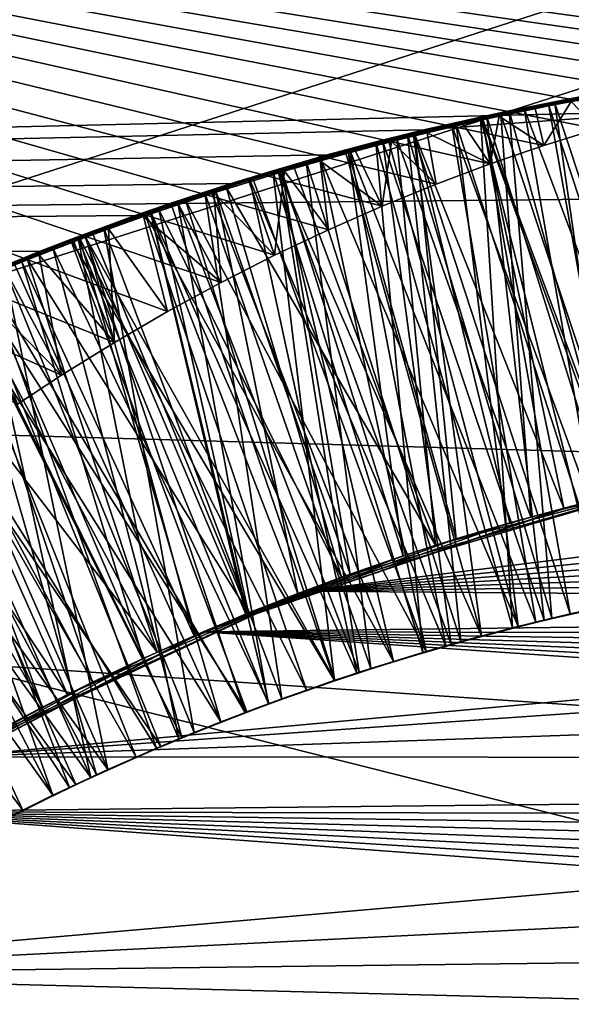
# Model space of a CAD drawing. Header units: metres. Extents: x -258 to 72, y -72 to 102.
# Tile 139 of 256: x -30.941 to -30.468, y 1.712 to 2.557. Entities that reach past the tile are written whole.
import ezdxf

# ---------------------------------------------------------------- set-up
doc = ezdxf.new("R2010")
doc.units = ezdxf.units.M
doc.layers.add('solid_FREESTAND_ASM_SW0005', color=7, linetype='CONTINUOUS')

msp = doc.modelspace()

# ---------------------------------------------------------------- linework, layer by layer
at = {"layer": 'solid_FREESTAND_ASM_SW0005'}
for points in [[(-76.866859, 13.5, 45.799999), (-18.621225, -13.5, 45.799999), (-19.621469, -11.999912, 45.799999)], [(-76.866859, -13.5, 45.799999), (-18.621225, -13.5, 45.799999), (-76.866859, 13.5, 45.799999)], [(-76.866859, 13.5, 45.799999), (-19.621469, -11.999912, 45.799999), (-20.501156, -10.426056, 45.799999)], [(-76.866859, 13.5, 45.799999), (-20.501156, -10.426056, 45.799999), (-21.254854, -8.788127, 45.799999)], [(-76.866859, 13.5, 45.799999), (-21.254854, -8.788127, 45.799999), (-21.877932, -7.096202, 45.799999)], [(-76.866859, 13.5, 45.799999), (-21.877932, -7.096202, 45.799999), (-22.366564, -5.36067, 45.799999)], [(-76.866859, 13.5, 45.799999), (-22.366564, -5.36067, 45.799999), (-22.717751, -3.592184, 45.799999)], [(-76.866859, 13.5, 45.799999), (-22.717751, -3.592184, 45.799999), (-22.929329, -1.801623, 45.799999)], [(-76.866859, 13.5, 45.799999), (-22.929329, -1.801623, 45.799999), (-23, 0, 45.799999)], [(-76.866859, 13.5, 45.799999), (-23, 0, 45.799999), (-22.929329, 1.801623, 45.799999)], [(-76.866859, 13.5, 45.799999), (-22.929329, 1.801623, 45.799999), (-22.717751, 3.592184, 45.799999)], [(-86.5, 5.75, 111.550003), (-86.5, -5.75, 111.550003), (-24.43742, -5.75, 111.550003)], [(-24.43742, 5.75, 111.550003), (-86.5, 5.75, 111.550003), (-24.43742, -5.75, 111.550003)], [(-56.184334, -5.75, 103.550003), (-25.868656, 5.75001, 103.550003), (-26.203732, 3.95151, 103.550003)], [(-56.184334, 5.75, 103.550003), (-25.868656, 5.75001, 103.550003), (-56.184334, -5.75, 103.550003)], [(-72.351036, 4.645123, -887), (72.5, 0, -887), (-72.5, 0, -887)], [(72.351036, 4.645118, -887), (72.5, 0, -887), (-72.351036, 4.645123, -887)], [(-56.184334, -5.75, 103.550003), (-26.203732, 3.95151, 103.550003), (-26.217653, 3.858066, 103.550003)], [(-32.785225, 3.391637, -872.137024), (-23.11738, 1.956201, -872), (-22.869822, 3.900164, -872)], [(-56.184334, -5.75, 103.550003), (-26.217653, 3.858066, 103.550003), (-26.414162, 2.131207, 103.550003)], [(-36, 3.48755, 43.415733), (-23.294249, 2.969961, 43.565071), (-23.357985, 2.476748, 43.683681)], [(-36, 2.345094, 43.711533), (-36, 3.48755, 43.415733), (-23.357985, 2.476748, 43.683681)], [(-36, 3.48755, 21.184269), (-36, 2.345094, 20.88847), (-23.218061, 3.467952, 21.178139)], [(-36, 2.345094, 20.88847), (-23.293415, 2.974416, 21.036104), (-23.218061, 3.467952, 21.178139)], [(-32.785225, 3.391637, -872.137024), (-32.886406, 0, -872.135803), (-23.11738, 1.956201, -872)], [(-36, 2.345094, 20.88847), (-30.375801, 2.478559, 20.916712), (-23.293415, 2.974416, 21.036104)], [(-32.105709, 2.785697, 17.728907), (-22.81871, 2.882088, 17.328077), (-22.921974, 1.892912, 17.148823)], [(-29.9373, 2.532046, 17.579008), (-32.105709, 2.785697, 17.728907), (-22.921974, 1.892912, 17.148823)], [(-30.905148, 2.251822, 17.571943), (-30.942823, 2.22717, 17.569441), (-32.105709, 2.785697, 17.728907)], [(-30.859711, 2.279943, 17.574741), (-30.905148, 2.251822, 17.571943), (-32.105709, 2.785697, 17.728907)], [(-30.814062, 2.306466, 17.577309), (-30.859711, 2.279943, 17.574741), (-32.105709, 2.785697, 17.728907)], [(-30.768227, 2.331429, 17.579641), (-30.814062, 2.306466, 17.577309), (-32.105709, 2.785697, 17.728907)], [(-30.722231, 2.354839, 17.581732), (-30.768227, 2.331429, 17.579641), (-32.105709, 2.785697, 17.728907)], [(-30.67613, 2.376698, 17.58358), (-30.722231, 2.354839, 17.581732), (-32.105709, 2.785697, 17.728907)], [(-30.629951, 2.397032, 17.58518), (-30.67613, 2.376698, 17.58358), (-32.105709, 2.785697, 17.728907)], [(-30.583712, 2.41585, 17.586529), (-30.629951, 2.397032, 17.58518), (-32.105709, 2.785697, 17.728907)], [(-30.537449, 2.433173, 17.587626), (-30.583712, 2.41585, 17.586529), (-32.105709, 2.785697, 17.728907)], [(-30.491249, 2.448998, 17.588469), (-30.537449, 2.433173, 17.587626), (-32.105709, 2.785697, 17.728907)], [(-30.445179, 2.463323, 17.589054), (-30.491249, 2.448998, 17.588469), (-32.105709, 2.785697, 17.728907)], [(-30.399323, 2.476175, 17.589386), (-30.445179, 2.463323, 17.589054), (-32.105709, 2.785697, 17.728907)], [(-30.353613, 2.487589, 17.589464), (-30.399323, 2.476175, 17.589386), (-32.105709, 2.785697, 17.728907)], [(-30.307928, 2.497628, 17.589293), (-30.353613, 2.487589, 17.589464), (-32.105709, 2.785697, 17.728907)], [(-30.2621, 2.50633, 17.588865), (-30.307928, 2.497628, 17.589293), (-32.105709, 2.785697, 17.728907)], [(-30.216038, 2.513707, 17.588179), (-30.2621, 2.50633, 17.588865), (-32.105709, 2.785697, 17.728907)], [(-30.169518, 2.519769, 17.587223), (-30.216038, 2.513707, 17.588179), (-32.105709, 2.785697, 17.728907)], [(-30.122385, 2.524472, 17.585981), (-30.169518, 2.519769, 17.587223), (-32.105709, 2.785697, 17.728907)], [(-30.074482, 2.527689, 17.584417), (-30.122385, 2.524472, 17.585981), (-32.105709, 2.785697, 17.728907)], [(-30.02565, 2.530382, 17.582712), (-30.074482, 2.527689, 17.584417), (-32.105709, 2.785697, 17.728907)], [(-29.97588, 2.53259, 17.580872), (-30.02565, 2.530382, 17.582712), (-32.105709, 2.785697, 17.728907)], [(-29.956209, 2.532386, 17.579937), (-29.97588, 2.53259, 17.580872), (-32.105709, 2.785697, 17.728907)], [(-29.9373, 2.532046, 17.579008), (-29.956209, 2.532386, 17.579937), (-32.105709, 2.785697, 17.728907)], [(-30.481855, 2.48518, 18.507364), (-30.392143, 2.501151, 18.502747), (-30.374954, 2.161471, 18.700001)], [(-30.437717, 2.493448, 18.404917), (-30.392143, 2.501151, 18.502747), (-30.481855, 2.48518, 18.507364)], [(-30.594379, 2.462289, 20.913181), (-30.50951, 2.480918, 20.908279), (-30.425512, 2.496487, 20.904228)], [(-30.375801, 2.478559, 20.916712), (-30.594379, 2.462289, 20.913181), (-30.425512, 2.496487, 20.904228)], [(-30.437717, 2.493448, 18.404917), (-30.481855, 2.48518, 18.507364), (-30.528124, 2.475653, 18.409611)], [(-30.420021, 2.15135, 18.211277), (-30.437717, 2.493448, 18.404917), (-30.528124, 2.475653, 18.409611)], [(-30.405546, 2.060469, 20.357075), (-30.520996, 2.478757, 20.108576), (-30.433664, 2.495608, 20.104174)], [(-30.454752, 2.491842, 20.007204), (-30.433664, 2.495608, 20.104174), (-30.520996, 2.478757, 20.108576)], [(-30.455254, 2.491318, 20.805832), (-30.425512, 2.496487, 20.904228), (-30.50951, 2.480918, 20.908279)], [(-30.380835, 2.160207, 17.900787), (-30.486942, 2.483124, 17.708817), (-30.429625, 2.493919, 17.705549)], [(-30.436905, 2.492621, 17.60417), (-30.429625, 2.493919, 17.705549), (-30.486942, 2.483124, 17.708817)], [(-30.467869, 2.486866, 17.605757), (-30.436905, 2.492621, 17.60417), (-30.486942, 2.483124, 17.708817)], [(-30.467869, 2.486866, 17.605757), (-30.445179, 2.463323, 17.589054), (-30.436905, 2.492621, 17.60417)], [(-30.420141, 2.057543, 18.757874), (-30.570309, 2.466193, 18.511955), (-30.481855, 2.48518, 18.507364)], [(-30.528124, 2.475653, 18.409611), (-30.481855, 2.48518, 18.507364), (-30.570309, 2.466193, 18.511955)], [(-30.455254, 2.491318, 20.805832), (-30.50951, 2.480918, 20.908279), (-30.545637, 2.473346, 20.810728)], [(-30.455254, 2.491318, 20.805832), (-30.545637, 2.473346, 20.810728), (-30.440643, 2.05325, 20.560066)], [(-30.454752, 2.491842, 20.007204), (-30.520996, 2.478757, 20.108576), (-30.544367, 2.473685, 20.011757)], [(-30.454752, 2.491842, 20.007204), (-30.544367, 2.473685, 20.011757), (-30.391823, 2.063123, 19.757929)], [(-30.410528, 2.059482, 19.557327), (-30.540257, 2.473791, 19.309978), (-30.450678, 2.491968, 19.305313)], [(-30.508081, 2.480708, 19.208527), (-30.450678, 2.491968, 19.305313), (-30.540257, 2.473791, 19.309978)], [(-30.449667, 2.492155, 19.205755), (-30.450678, 2.491968, 19.305313), (-30.508081, 2.480708, 19.208527)], [(-30.449667, 2.492155, 19.205755), (-30.508081, 2.480708, 19.208527), (-30.353123, 2.070098, 18.954868)], [(-30.498804, 2.480724, 17.607355), (-30.491249, 2.448998, 17.588469), (-30.467869, 2.486866, 17.605757)], [(-30.498804, 2.480724, 17.607355), (-30.467869, 2.486866, 17.605757), (-30.486942, 2.483124, 17.708817)], [(-30.467869, 2.486866, 17.605757), (-30.491249, 2.448998, 17.588469), (-30.445179, 2.463323, 17.589054)], [(-30.420141, 2.057543, 18.757874), (-30.481855, 2.48518, 18.507364), (-30.374954, 2.161471, 18.700001)], [(-36, 2.345094, 20.88847), (-30.594379, 2.462289, 20.913181), (-30.375801, 2.478559, 20.916712)], [(-36, 2.345094, 43.711533), (-23.357985, 2.476748, 43.683681), (-23.40999, 1.984149, 43.779793)], [(-30.528124, 2.475653, 18.409611), (-30.570309, 2.466193, 18.511955), (-30.617508, 2.454725, 18.414307)], [(-30.50259, 2.130211, 18.2145), (-30.528124, 2.475653, 18.409611), (-30.617508, 2.454725, 18.414307)], [(-30.484344, 2.043382, 20.361872), (-30.608147, 2.458632, 20.113091), (-30.520996, 2.478757, 20.108576)], [(-30.544367, 2.473685, 20.011757), (-30.520996, 2.478757, 20.108576), (-30.608147, 2.458632, 20.113091)], [(-30.545637, 2.473346, 20.810728), (-30.50951, 2.480918, 20.908279), (-30.594379, 2.462289, 20.913181)], [(-30.508081, 2.480708, 19.208527), (-30.540257, 2.473791, 19.309978), (-30.566385, 2.467851, 19.211321)], [(-30.508081, 2.480708, 19.208527), (-30.566385, 2.467851, 19.211321), (-30.433578, 2.054753, 18.959682)], [(-30.427624, 2.149546, 17.904804), (-30.54435, 2.470964, 17.712051), (-30.486942, 2.483124, 17.708817)], [(-30.498804, 2.480724, 17.607355), (-30.486942, 2.483124, 17.708817), (-30.54435, 2.470964, 17.712051)], [(-30.529696, 2.474197, 17.608959), (-30.498804, 2.480724, 17.607355), (-30.54435, 2.470964, 17.712051)], [(-30.529696, 2.474197, 17.608959), (-30.491249, 2.448998, 17.588469), (-30.498804, 2.480724, 17.607355)], [(-30.50259, 2.130211, 18.2145), (-30.420021, 2.15135, 18.211277), (-30.528124, 2.475653, 18.409611)], [(-30.405546, 2.060469, 20.357075), (-30.484344, 2.043382, 20.361872), (-30.520996, 2.478757, 20.108576)], [(-30.508081, 2.480708, 19.208527), (-30.433578, 2.054753, 18.959682), (-30.353123, 2.070098, 18.954868)], [(-30.380835, 2.160207, 17.900787), (-30.427624, 2.149546, 17.904804), (-30.486942, 2.483124, 17.708817)], [(-30.545637, 2.473346, 20.810728), (-30.594379, 2.462289, 20.913181), (-30.635357, 2.451996, 20.815624)], [(-30.545637, 2.473346, 20.810728), (-30.635357, 2.451996, 20.815624), (-30.518194, 2.035061, 20.565039)], [(-30.491079, 2.041774, 19.562254), (-30.62957, 2.452281, 19.314703), (-30.540257, 2.473791, 19.309978)], [(-30.566385, 2.467851, 19.211321), (-30.540257, 2.473791, 19.309978), (-30.62957, 2.452281, 19.314703)], [(-30.566385, 2.467851, 19.211321), (-30.62957, 2.452281, 19.314703), (-30.624601, 2.453569, 19.214148)], [(-30.566385, 2.467851, 19.211321), (-30.624601, 2.453569, 19.214148), (-30.513371, 2.036283, 18.964533)], [(-30.544367, 2.473685, 20.011757), (-30.608147, 2.458632, 20.113091), (-30.603392, 2.459817, 20.014721)], [(-30.544367, 2.473685, 20.011757), (-30.603392, 2.459817, 20.014721), (-30.468679, 2.047032, 19.762705)], [(-30.474159, 2.137874, 17.908785), (-30.601711, 2.45745, 17.715237), (-30.54435, 2.470964, 17.712051)], [(-30.560551, 2.467286, 17.610575), (-30.54435, 2.470964, 17.712051), (-30.601711, 2.45745, 17.715237)], [(-30.591352, 2.459991, 17.612196), (-30.560551, 2.467286, 17.610575), (-30.601711, 2.45745, 17.715237)], [(-30.591352, 2.459991, 17.612196), (-30.537449, 2.433173, 17.587626), (-30.560551, 2.467286, 17.610575)], [(-30.566385, 2.467851, 19.211321), (-30.513371, 2.036283, 18.964533), (-30.433578, 2.054753, 18.959682)], [(-30.560551, 2.467286, 17.610575), (-30.537449, 2.433173, 17.587626), (-30.529696, 2.474197, 17.608959)], [(-30.560551, 2.467286, 17.610575), (-30.529696, 2.474197, 17.608959), (-30.54435, 2.470964, 17.712051)], [(-30.545637, 2.473346, 20.810728), (-30.518194, 2.035061, 20.565039), (-30.440643, 2.05325, 20.560066)], [(-30.544367, 2.473685, 20.011757), (-30.468679, 2.047032, 19.762705), (-30.391823, 2.063123, 19.757929)], [(-30.427624, 2.149546, 17.904804), (-30.474159, 2.137874, 17.908785), (-30.54435, 2.470964, 17.712051)], [(-30.410528, 2.059482, 19.557327), (-30.491079, 2.041774, 19.562254), (-30.540257, 2.473791, 19.309978)], [(-30.529696, 2.474197, 17.608959), (-30.537449, 2.433173, 17.587626), (-30.491249, 2.448998, 17.588469)], [(-36, 2.345094, 20.88847), (-30.677107, 2.440841, 20.908566), (-30.594379, 2.462289, 20.913181)], [(-30.562428, 2.023283, 20.366705), (-30.695162, 2.435194, 20.117718), (-30.608147, 2.458632, 20.113091)], [(-30.661802, 2.444577, 20.01763), (-30.608147, 2.458632, 20.113091), (-30.695162, 2.435194, 20.117718)], [(-30.635357, 2.451996, 20.815624), (-30.594379, 2.462289, 20.913181), (-30.677107, 2.440841, 20.908566)], [(-30.603392, 2.459817, 20.014721), (-30.608147, 2.458632, 20.113091), (-30.661802, 2.444577, 20.01763)], [(-30.603392, 2.459817, 20.014721), (-30.661802, 2.444577, 20.01763), (-30.544867, 2.028083, 19.767435)], [(-30.498146, 2.040061, 18.762671), (-30.657515, 2.444266, 18.516521), (-30.570309, 2.466193, 18.511955)], [(-30.617508, 2.454725, 18.414307), (-30.570309, 2.466193, 18.511955), (-30.657515, 2.444266, 18.516521)], [(-30.622086, 2.452316, 17.613825), (-30.583712, 2.41585, 17.586529), (-30.591352, 2.459991, 17.612196)], [(-30.622086, 2.452316, 17.613825), (-30.591352, 2.459991, 17.612196), (-30.601711, 2.45745, 17.715237)], [(-30.484344, 2.043382, 20.361872), (-30.562428, 2.023283, 20.366705), (-30.608147, 2.458632, 20.113091)], [(-30.603392, 2.459817, 20.014721), (-30.544867, 2.028083, 19.767435), (-30.468679, 2.047032, 19.762705)], [(-30.591352, 2.459991, 17.612196), (-30.583712, 2.41585, 17.586529), (-30.537449, 2.433173, 17.587626)], [(-30.420141, 2.057543, 18.757874), (-30.498146, 2.040061, 18.762671), (-30.570309, 2.466193, 18.511955)], [(-30.635357, 2.451996, 20.815624), (-30.677107, 2.440841, 20.908566), (-30.723915, 2.427361, 20.820457)], [(-30.635357, 2.451996, 20.815624), (-30.723915, 2.427361, 20.820457), (-30.595018, 2.01394, 20.570034)], [(-30.570845, 2.020925, 19.567221), (-30.718071, 2.42757, 19.319456), (-30.62957, 2.452281, 19.314703)], [(-30.682812, 2.437825, 19.217026), (-30.62957, 2.452281, 19.314703), (-30.718071, 2.42757, 19.319456)], [(-30.617508, 2.454725, 18.414307), (-30.657515, 2.444266, 18.516521), (-30.705723, 2.430749, 18.418993)], [(-30.584284, 2.105904, 18.217724), (-30.617508, 2.454725, 18.414307), (-30.705723, 2.430749, 18.418993)], [(-30.624601, 2.453569, 19.214148), (-30.62957, 2.452281, 19.314703), (-30.682812, 2.437825, 19.217026)], [(-30.624601, 2.453569, 19.214148), (-30.682812, 2.437825, 19.217026), (-30.513371, 2.036283, 18.964533)], [(-30.566391, 2.111522, 17.91663), (-30.658928, 2.442592, 17.718355), (-30.601711, 2.45745, 17.715237)], [(-30.622086, 2.452316, 17.613825), (-30.601711, 2.45745, 17.715237), (-30.658928, 2.442592, 17.718355)], [(-30.65274, 2.444263, 17.615459), (-30.622086, 2.452316, 17.613825), (-30.658928, 2.442592, 17.718355)], [(-30.65274, 2.444263, 17.615459), (-30.629951, 2.397032, 17.58518), (-30.622086, 2.452316, 17.613825)], [(-30.635357, 2.451996, 20.815624), (-30.595018, 2.01394, 20.570034), (-30.518194, 2.035061, 20.565039)], [(-30.622086, 2.452316, 17.613825), (-30.629951, 2.397032, 17.58518), (-30.583712, 2.41585, 17.586529)], [(-30.491079, 2.041774, 19.562254), (-30.570845, 2.020925, 19.567221), (-30.62957, 2.452281, 19.314703)], [(-30.584284, 2.105904, 18.217724), (-30.50259, 2.130211, 18.2145), (-30.617508, 2.454725, 18.414307)], [(-30.520422, 2.125197, 17.912731), (-30.566391, 2.111522, 17.91663), (-30.601711, 2.45745, 17.715237)], [(-30.474159, 2.137874, 17.908785), (-30.520422, 2.125197, 17.912731), (-30.601711, 2.45745, 17.715237)], [(-30.575403, 2.019632, 18.767508), (-30.743555, 2.419434, 18.521069), (-30.657515, 2.444266, 18.516521)], [(-30.705723, 2.430749, 18.418993), (-30.657515, 2.444266, 18.516521), (-30.743555, 2.419434, 18.521069)], [(-30.661802, 2.444577, 20.01763), (-30.695162, 2.435194, 20.117718), (-30.719616, 2.427997, 20.020498)], [(-30.661802, 2.444577, 20.01763), (-30.719616, 2.427997, 20.020498), (-30.544867, 2.028083, 19.767435)], [(-30.612047, 2.096855, 17.920481), (-30.715849, 2.426421, 17.721394), (-30.658928, 2.442592, 17.718355)], [(-30.683317, 2.435833, 17.6171), (-30.658928, 2.442592, 17.718355), (-30.715849, 2.426421, 17.721394)], [(-30.683317, 2.435833, 17.6171), (-30.629951, 2.397032, 17.58518), (-30.65274, 2.444263, 17.615459)], [(-30.683317, 2.435833, 17.6171), (-30.65274, 2.444263, 17.615459), (-30.658928, 2.442592, 17.718355)], [(-30.566391, 2.111522, 17.91663), (-30.612047, 2.096855, 17.920481), (-30.658928, 2.442592, 17.718355)], [(-30.498146, 2.040061, 18.762671), (-30.575403, 2.019632, 18.767508), (-30.657515, 2.444266, 18.516521)], [(-36, 2.345094, 20.88847), (-30.759626, 2.416394, 20.903355), (-30.677107, 2.440841, 20.908566)], [(-30.639683, 2.000201, 20.371578), (-30.782059, 2.408388, 20.122448), (-30.695162, 2.435194, 20.117718)], [(-30.719616, 2.427997, 20.020498), (-30.695162, 2.435194, 20.117718), (-30.782059, 2.408388, 20.122448)], [(-30.723915, 2.427361, 20.820457), (-30.677107, 2.440841, 20.908566), (-30.759626, 2.416394, 20.903355)], [(-30.682812, 2.437825, 19.217026), (-30.718071, 2.42757, 19.319456), (-30.740898, 2.42064, 19.219961)], [(-30.682812, 2.437825, 19.217026), (-30.740898, 2.42064, 19.219961), (-30.592379, 2.014718, 18.969439)], [(-30.71381, 2.427025, 17.618746), (-30.683317, 2.435833, 17.6171), (-30.715849, 2.426421, 17.721394)], [(-30.71381, 2.427025, 17.618746), (-30.67613, 2.376698, 17.58358), (-30.683317, 2.435833, 17.6171)], [(-30.562428, 2.023283, 20.366705), (-30.639683, 2.000201, 20.371578), (-30.695162, 2.435194, 20.117718)], [(-30.683317, 2.435833, 17.6171), (-30.67613, 2.376698, 17.58358), (-30.629951, 2.397032, 17.58518)], [(-30.682812, 2.437825, 19.217026), (-30.592379, 2.014718, 18.969439), (-30.513371, 2.036283, 18.964533)], [(-30.723915, 2.427361, 20.820457), (-30.759626, 2.416394, 20.903355), (-30.811207, 2.399496, 20.825203)], [(-30.723915, 2.427361, 20.820457), (-30.811207, 2.399496, 20.825203), (-30.670992, 1.989917, 20.575037)], [(-30.649702, 1.996969, 19.572227), (-30.80522, 2.399851, 19.324202), (-30.718071, 2.42757, 19.319456)], [(-30.740898, 2.42064, 19.219961), (-30.718071, 2.42757, 19.319456), (-30.80522, 2.399851, 19.324202)], [(-30.719616, 2.427997, 20.020498), (-30.782059, 2.408388, 20.122448), (-30.776869, 2.410086, 20.023336)], [(-30.719616, 2.427997, 20.020498), (-30.776869, 2.410086, 20.023336), (-30.620275, 2.006305, 19.772123)], [(-30.657375, 2.0812, 17.92428), (-30.772417, 2.40896, 17.724344), (-30.715849, 2.426421, 17.721394)], [(-30.744211, 2.41784, 17.620396), (-30.715849, 2.426421, 17.721394), (-30.772417, 2.40896, 17.724344)], [(-30.705723, 2.430749, 18.418993), (-30.743555, 2.419434, 18.521069), (-30.763861, 2.413101, 18.422112)], [(-30.584284, 2.105904, 18.217724), (-30.705723, 2.430749, 18.418993), (-30.763861, 2.413101, 18.422112)], [(-30.744211, 2.41784, 17.620396), (-30.722231, 2.354839, 17.581732), (-30.71381, 2.427025, 17.618746)], [(-30.744211, 2.41784, 17.620396), (-30.71381, 2.427025, 17.618746), (-30.715849, 2.426421, 17.721394)], [(-30.723915, 2.427361, 20.820457), (-30.670992, 1.989917, 20.575037), (-30.595018, 2.01394, 20.570034)], [(-30.71381, 2.427025, 17.618746), (-30.722231, 2.354839, 17.581732), (-30.67613, 2.376698, 17.58358)], [(-30.719616, 2.427997, 20.020498), (-30.620275, 2.006305, 19.772123), (-30.544867, 2.028083, 19.767435)], [(-30.570845, 2.020925, 19.567221), (-30.649702, 1.996969, 19.572227), (-30.718071, 2.42757, 19.319456)], [(-30.612047, 2.096855, 17.920481), (-30.657375, 2.0812, 17.92428), (-30.715849, 2.426421, 17.721394)], [(-36, 2.345094, 20.88847), (-30.841747, 2.388891, 20.897558), (-30.759626, 2.416394, 20.903355)], [(-30.811207, 2.399496, 20.825203), (-30.759626, 2.416394, 20.903355), (-30.841747, 2.388891, 20.897558)], [(-30.65181, 1.996283, 18.772383), (-30.828501, 2.391711, 18.525602), (-30.743555, 2.419434, 18.521069)], [(-30.763861, 2.413101, 18.422112), (-30.743555, 2.419434, 18.521069), (-30.828501, 2.391711, 18.525602)], [(-30.740898, 2.42064, 19.219961), (-30.80522, 2.399851, 19.324202), (-30.798811, 2.402007, 19.22296)], [(-30.740898, 2.42064, 19.219961), (-30.798811, 2.402007, 19.22296), (-30.592379, 2.014718, 18.969439)], [(-30.774527, 2.40828, 17.622049), (-30.722231, 2.354839, 17.581732), (-30.744211, 2.41784, 17.620396)], [(-30.774527, 2.40828, 17.622049), (-30.744211, 2.41784, 17.620396), (-30.772417, 2.40896, 17.724344)], [(-30.575403, 2.019632, 18.767508), (-30.65181, 1.996283, 18.772383), (-30.743555, 2.419434, 18.521069)], [(-30.715996, 1.974171, 20.376493), (-30.868746, 2.378179, 20.127272), (-30.782059, 2.408388, 20.122448)], [(-30.833628, 2.390841, 20.026152), (-30.782059, 2.408388, 20.122448), (-30.868746, 2.378179, 20.127272)], [(-30.776869, 2.410086, 20.023336), (-30.782059, 2.408388, 20.122448), (-30.833628, 2.390841, 20.026152)], [(-30.776869, 2.410086, 20.023336), (-30.833628, 2.390841, 20.026152), (-30.620275, 2.006305, 19.772123)], [(-30.702354, 2.064564, 17.928032), (-30.828505, 2.390242, 17.727217), (-30.772417, 2.40896, 17.724344)], [(-30.774527, 2.40828, 17.622049), (-30.772417, 2.40896, 17.724344), (-30.828505, 2.390242, 17.727217)], [(-30.804735, 2.398347, 17.623709), (-30.774527, 2.40828, 17.622049), (-30.828505, 2.390242, 17.727217)], [(-30.763861, 2.413101, 18.422112), (-30.828501, 2.391711, 18.525602), (-30.821438, 2.39414, 18.425224)], [(-30.66498, 2.078465, 18.220936), (-30.763861, 2.413101, 18.422112), (-30.821438, 2.39414, 18.425224)], [(-30.804735, 2.398347, 17.623709), (-30.768227, 2.331429, 17.579641), (-30.774527, 2.40828, 17.622049)], [(-30.639683, 2.000201, 20.371578), (-30.715996, 1.974171, 20.376493), (-30.782059, 2.408388, 20.122448)], [(-30.774527, 2.40828, 17.622049), (-30.768227, 2.331429, 17.579641), (-30.722231, 2.354839, 17.581732)], [(-30.657375, 2.0812, 17.92428), (-30.702354, 2.064564, 17.928032), (-30.772417, 2.40896, 17.724344)], [(-30.66498, 2.078465, 18.220936), (-30.584284, 2.105904, 18.217724), (-30.763861, 2.413101, 18.422112)], [(-30.811207, 2.399496, 20.825203), (-30.841747, 2.388891, 20.897558), (-30.897388, 2.368409, 20.829882)], [(-30.811207, 2.399496, 20.825203), (-30.897388, 2.368409, 20.829882), (-30.670992, 1.989917, 20.575037)], [(-30.72761, 1.96992, 19.57728), (-30.890694, 2.369303, 19.328918), (-30.80522, 2.399851, 19.324202)], [(-30.885061, 2.371421, 19.227566), (-30.80522, 2.399851, 19.324202), (-30.890694, 2.369303, 19.328918)], [(-30.798811, 2.402007, 19.22296), (-30.80522, 2.399851, 19.324202), (-30.885061, 2.371421, 19.227566)], [(-30.798811, 2.402007, 19.22296), (-30.885061, 2.371421, 19.227566), (-30.670483, 1.990089, 18.974421)], [(-30.649702, 1.996969, 19.572227), (-30.72761, 1.96992, 19.57728), (-30.80522, 2.399851, 19.324202)], [(-30.798811, 2.402007, 19.22296), (-30.670483, 1.990089, 18.974421), (-30.592379, 2.014718, 18.969439)], [(-30.727316, 1.970028, 18.7773), (-30.912437, 2.361078, 18.530132), (-30.828501, 2.391711, 18.525602)], [(-30.878447, 2.373879, 18.428329), (-30.828501, 2.391711, 18.525602), (-30.912437, 2.361078, 18.530132)], [(-30.821438, 2.39414, 18.425224), (-30.828501, 2.391711, 18.525602), (-30.878447, 2.373879, 18.428329)], [(-30.744556, 2.047936, 18.224134), (-30.821438, 2.39414, 18.425224), (-30.878447, 2.373879, 18.428329)], [(-30.834816, 2.388049, 17.62537), (-30.768227, 2.331429, 17.579641), (-30.804735, 2.398347, 17.623709)], [(-30.834816, 2.388049, 17.62537), (-30.804735, 2.398347, 17.623709), (-30.828505, 2.390242, 17.727217)], [(-30.65181, 1.996283, 18.772383), (-30.727316, 1.970028, 18.7773), (-30.828501, 2.391711, 18.525602)], [(-30.744556, 2.047936, 18.224134), (-30.66498, 2.078465, 18.220936), (-30.821438, 2.39414, 18.425224)], [(-36, 2.345094, 20.88847), (-30.923292, 2.358356, 20.891203), (-30.841747, 2.388891, 20.897558)], [(-30.897388, 2.368409, 20.829882), (-30.841747, 2.388891, 20.897558), (-30.923292, 2.358356, 20.891203)], [(-30.833628, 2.390841, 20.026152), (-30.868746, 2.378179, 20.127272), (-30.889954, 2.370251, 20.028959)], [(-30.833628, 2.390841, 20.026152), (-30.889954, 2.370251, 20.028959), (-30.694857, 1.98171, 19.776777)], [(-30.746969, 2.046955, 17.931746), (-30.884075, 2.370295, 17.730013), (-30.828505, 2.390242, 17.727217)], [(-30.834816, 2.388049, 17.62537), (-30.828505, 2.390242, 17.727217), (-30.884075, 2.370295, 17.730013)], [(-30.864763, 2.377387, 17.627033), (-30.834816, 2.388049, 17.62537), (-30.884075, 2.370295, 17.730013)], [(-30.864763, 2.377387, 17.627033), (-30.814062, 2.306466, 17.577309), (-30.834816, 2.388049, 17.62537)], [(-30.834816, 2.388049, 17.62537), (-30.814062, 2.306466, 17.577309), (-30.768227, 2.331429, 17.579641)], [(-30.833628, 2.390841, 20.026152), (-30.694857, 1.98171, 19.776777), (-30.620275, 2.006305, 19.772123)], [(-30.702354, 2.064564, 17.928032), (-30.746969, 2.046955, 17.931746), (-30.828505, 2.390242, 17.727217)], [(-30.791256, 1.945229, 20.381449), (-30.954662, 2.344715, 20.132143), (-30.868746, 2.378179, 20.127272)], [(-30.889954, 2.370251, 20.028959), (-30.868746, 2.378179, 20.127272), (-30.954662, 2.344715, 20.132143)], [(-30.894581, 2.366363, 17.628698), (-30.859711, 2.279943, 17.574741), (-30.864763, 2.377387, 17.627033)], [(-30.894581, 2.366363, 17.628698), (-30.864763, 2.377387, 17.627033), (-30.884075, 2.370295, 17.730013)], [(-30.715996, 1.974171, 20.376493), (-30.791256, 1.945229, 20.381449), (-30.868746, 2.378179, 20.127272)], [(-30.864763, 2.377387, 17.627033), (-30.859711, 2.279943, 17.574741), (-30.814062, 2.306466, 17.577309)], [(-30.897388, 2.368409, 20.829882), (-30.923292, 2.358356, 20.891203), (-30.982578, 2.334083, 20.834515)], [(-30.897388, 2.368409, 20.829882), (-30.982578, 2.334083, 20.834515), (-30.745996, 1.963031, 20.580027)], [(-30.804413, 1.939825, 19.582373), (-30.974455, 2.336024, 19.333599), (-30.890694, 2.369303, 19.328918)], [(-30.970301, 2.337754, 19.232275), (-30.890694, 2.369303, 19.328918), (-30.974455, 2.336024, 19.333599)], [(-30.885061, 2.371421, 19.227566), (-30.890694, 2.369303, 19.328918), (-30.970301, 2.337754, 19.232275)], [(-30.885061, 2.371421, 19.227566), (-30.970301, 2.337754, 19.232275), (-30.747574, 1.96243, 18.979477)], [(-30.889954, 2.370251, 20.028959), (-30.954662, 2.344715, 20.132143), (-30.945858, 2.348309, 20.031767)], [(-30.889954, 2.370251, 20.028959), (-30.945858, 2.348309, 20.031767), (-30.768503, 1.954329, 19.781404)], [(-30.791193, 2.028379, 17.935421), (-30.939039, 2.34915, 17.73274), (-30.884075, 2.370295, 17.730013)], [(-30.894581, 2.366363, 17.628698), (-30.884075, 2.370295, 17.730013), (-30.939039, 2.34915, 17.73274)], [(-30.924244, 2.354982, 17.630363), (-30.894581, 2.366363, 17.628698), (-30.939039, 2.34915, 17.73274)], [(-30.878447, 2.373879, 18.428329), (-30.912437, 2.361078, 18.530132), (-30.934862, 2.352333, 18.431427)], [(-30.744556, 2.047936, 18.224134), (-30.878447, 2.373879, 18.428329), (-30.934862, 2.352333, 18.431427)], [(-30.924244, 2.354982, 17.630363), (-30.859711, 2.279943, 17.574741), (-30.894581, 2.366363, 17.628698)], [(-30.897388, 2.368409, 20.829882), (-30.745996, 1.963031, 20.580027), (-30.670992, 1.989917, 20.575037)], [(-30.72761, 1.96992, 19.57728), (-30.804413, 1.939825, 19.582373), (-30.890694, 2.369303, 19.328918)], [(-30.889954, 2.370251, 20.028959), (-30.768503, 1.954329, 19.781404), (-30.694857, 1.98171, 19.776777)], [(-30.885061, 2.371421, 19.227566), (-30.747574, 1.96243, 18.979477), (-30.670483, 1.990089, 18.974421)], [(-30.746969, 2.046955, 17.931746), (-30.791193, 2.028379, 17.935421), (-30.884075, 2.370295, 17.730013)], [(-36, 2.345094, 20.88847), (-31.004087, 2.324836, 20.884325), (-30.923292, 2.358356, 20.891203)], [(-30.982578, 2.334083, 20.834515), (-30.923292, 2.358356, 20.891203), (-31.004087, 2.324836, 20.884325)], [(-30.801788, 1.940911, 18.782251), (-30.995399, 2.327507, 18.534662), (-30.912437, 2.361078, 18.530132)], [(-30.934862, 2.352333, 18.431427), (-30.912437, 2.361078, 18.530132), (-30.995399, 2.327507, 18.534662)], [(-30.727316, 1.970028, 18.7773), (-30.801788, 1.940911, 18.782251), (-30.912437, 2.361078, 18.530132)], [(-30.934862, 2.352333, 18.431427), (-30.995399, 2.327507, 18.534662), (-30.990723, 2.329489, 18.434517)], [(-30.835009, 2.008847, 17.939068), (-30.993338, 2.326844, 17.735407), (-30.939039, 2.34915, 17.73274)], [(-30.953739, 2.343252, 17.632027), (-30.939039, 2.34915, 17.73274), (-30.993338, 2.326844, 17.735407)], [(-30.822895, 2.014361, 18.227316), (-30.934862, 2.352333, 18.431427), (-30.990723, 2.329489, 18.434517)], [(-30.953739, 2.343252, 17.632027), (-30.905148, 2.251822, 17.571943), (-30.924244, 2.354982, 17.630363)], [(-30.953739, 2.343252, 17.632027), (-30.924244, 2.354982, 17.630363), (-30.939039, 2.34915, 17.73274)], [(-30.791193, 2.028379, 17.935421), (-30.835009, 2.008847, 17.939068), (-30.939039, 2.34915, 17.73274)], [(-30.822895, 2.014361, 18.227316), (-30.744556, 2.047936, 18.224134), (-30.934862, 2.352333, 18.431427)], [(-30.924244, 2.354982, 17.630363), (-30.905148, 2.251822, 17.571943), (-30.859711, 2.279943, 17.574741)], [(-36, 2.345094, 43.711533), (-23.40999, 1.984149, 43.779793), (-23.450001, 1.491888, 43.85408)], [(-36, 1.178601, 43.890228), (-36, 2.345094, 43.711533), (-23.450001, 1.491888, 43.85408)], [(-30.865351, 1.913418, 20.386438), (-31.039238, 2.308226, 20.137024), (-30.954662, 2.344715, 20.132143)], [(-30.945858, 2.348309, 20.031767), (-31.001438, 2.32498, 20.03459), (-30.768503, 1.954329, 19.781404)], [(-30.983068, 2.331173, 17.63369), (-30.905148, 2.251822, 17.571943), (-30.953739, 2.343252, 17.632027)], [(-30.791256, 1.945229, 20.381449), (-30.865351, 1.913418, 20.386438), (-30.954662, 2.344715, 20.132143)], [(-30.982578, 2.334083, 20.834515), (-31.066957, 2.296434, 20.839123), (-30.819937, 1.933315, 20.584995)], [(-30.879967, 1.90674, 19.587498), (-31.056572, 2.300055, 19.33824), (-30.974455, 2.336024, 19.333599)], [(-30.970301, 2.337754, 19.232275), (-31.054277, 2.301106, 19.237062), (-30.823536, 1.931784, 18.984581)], [(-30.982578, 2.334083, 20.834515), (-30.819937, 1.933315, 20.584995), (-30.745996, 1.963031, 20.580027)], [(-30.804413, 1.939825, 19.582373), (-30.879967, 1.90674, 19.587498), (-30.974455, 2.336024, 19.333599)], [(-30.970301, 2.337754, 19.232275), (-30.823536, 1.931784, 18.984581), (-30.747574, 1.96243, 18.979477)], [(-30.875093, 1.908981, 18.787228), (-31.077394, 2.290959, 18.539196), (-30.995399, 2.327507, 18.534662)], [(-31.001438, 2.32498, 20.03459), (-31.056658, 2.300259, 20.03743), (-30.841082, 1.924209, 19.786016)], [(-30.878393, 1.988367, 17.942688), (-31.0469, 2.303421, 17.738018), (-30.993338, 2.326844, 17.735407)], [(-30.822895, 2.014361, 18.227316), (-30.990723, 2.329489, 18.434517), (-31.046011, 2.305354, 18.437601)], [(-31.001438, 2.32498, 20.03459), (-30.841082, 1.924209, 19.786016), (-30.768503, 1.954329, 19.781404)], [(-30.801788, 1.940911, 18.782251), (-30.875093, 1.908981, 18.787228), (-30.995399, 2.327507, 18.534662)], [(-30.835009, 2.008847, 17.939068), (-30.878393, 1.988367, 17.942688), (-30.993338, 2.326844, 17.735407)], [(-30.983068, 2.331173, 17.63369), (-30.942823, 2.22717, 17.569441), (-30.905148, 2.251822, 17.571943)], [(-30.865351, 1.913418, 20.386438), (-31.121958, 2.268987, 20.141867), (-31.039238, 2.308226, 20.137024)], [(-30.879967, 1.90674, 19.587498), (-31.137094, 2.26142, 19.34284), (-31.056572, 2.300055, 19.33824)], [(-31.054277, 2.301106, 19.237062), (-31.136765, 2.261585, 19.241899), (-30.898251, 1.898196, 18.989712)], [(-31.056658, 2.300259, 20.03743), (-31.11149, 2.274152, 20.0403), (-30.91247, 1.891401, 19.790619)], [(-30.899883, 1.977791, 18.230484), (-31.046011, 2.305354, 18.437601), (-31.100758, 2.279908, 18.44068)], [(-30.921326, 1.966949, 17.946289), (-31.099669, 2.278916, 17.740583), (-31.0469, 2.303421, 17.738018)], [(-31.056658, 2.300259, 20.03743), (-30.91247, 1.891401, 19.790619), (-30.841082, 1.924209, 19.786016)], [(-31.054277, 2.301106, 19.237062), (-30.898251, 1.898196, 18.989712), (-30.823536, 1.931784, 18.984581)], [(-30.878393, 1.988367, 17.942688), (-30.921326, 1.966949, 17.946289), (-31.0469, 2.303421, 17.738018)], [(-30.899883, 1.977791, 18.230484), (-30.822895, 2.014361, 18.227316), (-31.046011, 2.305354, 18.437601)], [(-31.066957, 2.296434, 20.839123), (-31.150669, 2.25531, 20.843716), (-30.892691, 1.900817, 20.589928)], [(-30.875093, 1.908981, 18.787228), (-30.947126, 1.874287, 18.792217), (-31.077394, 2.290959, 18.539196)], [(-31.066957, 2.296434, 20.839123), (-30.892691, 1.900817, 20.589928), (-30.819937, 1.933315, 20.584995)], [(-31.11149, 2.274152, 20.0403), (-31.165861, 2.246678, 20.043203), (-30.91247, 1.891401, 19.790619)], [(-30.975403, 1.93828, 18.233646), (-30.899883, 1.977791, 18.230484), (-31.100758, 2.279908, 18.44068)], [(-30.921326, 1.966949, 17.946289), (-30.963783, 1.944603, 17.949871), (-31.099669, 2.278916, 17.740583)], [(-30.938171, 1.878785, 20.391455), (-31.202587, 2.227199, 20.146648), (-31.121958, 2.268987, 20.141867)], [(-30.865351, 1.913418, 20.386438), (-30.938171, 1.878785, 20.391455), (-31.121958, 2.268987, 20.141867)], [(-30.879967, 1.90674, 19.587498), (-30.954166, 1.870713, 19.592642), (-31.137094, 2.26142, 19.34284)], [(-31.136765, 2.261585, 19.241899), (-30.971598, 1.861719, 18.994848), (-30.898251, 1.898196, 18.989712)], [(-31.150669, 2.25531, 20.843716), (-30.964113, 1.865606, 20.594816), (-30.892691, 1.900817, 20.589928)], [(-31.165861, 2.246678, 20.043203), (-30.982586, 1.855943, 19.795233), (-30.91247, 1.891401, 19.790619)], [(-30.938171, 1.878785, 20.391455), (-31.009611, 1.841382, 20.396486), (-31.202587, 2.227199, 20.146648)], [(-30.696705, 2.066715, 18.700001), (-29.983957, 2.155272, 18.700001), (-30.374954, 2.161471, 18.700001)], [(-30.696705, 2.066715, 18.700001), (-30.374954, 2.161471, 18.700001), (-30.66498, 2.078465, 18.220936)], [(-30.696705, 2.066715, 18.700001), (-29.908239, 2.14574, 18.700001), (-29.983957, 2.155272, 18.700001)], [(-30.66498, 2.078465, 18.220936), (-30.374954, 2.161471, 18.700001), (-30.584284, 2.105904, 18.217724)], [(-30.584284, 2.105904, 18.217724), (-30.374954, 2.161471, 18.700001), (-30.50259, 2.130211, 18.2145)], [(-30.50259, 2.130211, 18.2145), (-30.374954, 2.161471, 18.700001), (-30.420021, 2.15135, 18.211277)], [(-30.467646, 2.139572, 17.799999), (-30.474159, 2.137874, 17.908785), (-30.427624, 2.149546, 17.904804)], [(-30.783621, 2.031641, 17.799999), (-30.467646, 2.139572, 17.799999), (-29.109919, 2.052504, 17.799999)], [(-30.783621, 2.031641, 17.799999), (-30.474159, 2.137874, 17.908785), (-30.467646, 2.139572, 17.799999)], [(-30.783621, 2.031641, 17.799999), (-30.520422, 2.125197, 17.912731), (-30.474159, 2.137874, 17.908785)], [(-30.696705, 2.066715, 18.700001), (-29.83342, 2.133519, 18.700001), (-29.908239, 2.14574, 18.700001)], [(-56.184334, -5.75, 103.550003), (-26.414162, 2.131207, 103.550003), (-26.429197, 1.935864, 103.550003)], [(-30.696705, 2.066715, 18.700001), (-29.759344, 2.118595, 18.700001), (-29.83342, 2.133519, 18.700001)], [(-30.783621, 2.031641, 17.799999), (-30.566391, 2.111522, 17.91663), (-30.520422, 2.125197, 17.912731)], [(-30.696705, 2.066715, 18.700001), (-29.685879, 2.100953, 18.700001), (-29.759344, 2.118595, 18.700001)], [(-30.783621, 2.031641, 17.799999), (-30.612047, 2.096855, 17.920481), (-30.566391, 2.111522, 17.91663)], [(-30.783621, 2.031641, 17.799999), (-30.657375, 2.0812, 17.92428), (-30.612047, 2.096855, 17.920481)], [(-30.696705, 2.066715, 18.700001), (-29.612955, 2.08059, 18.700001), (-29.685879, 2.100953, 18.700001)], [(-30.783621, 2.031641, 17.799999), (-30.702354, 2.064564, 17.928032), (-30.657375, 2.0812, 17.92428)], [(-30.696705, 2.066715, 18.700001), (-30.66498, 2.078465, 18.220936), (-30.744556, 2.047936, 18.224134)], [(-30.696705, 2.066715, 18.700001), (-29.540634, 2.057522, 18.700001), (-29.612955, 2.08059, 18.700001)], [(-30.696705, 2.066715, 18.700001), (-31.00041, 1.924366, 18.700001), (-29.540634, 2.057522, 18.700001)], [(-30.696705, 2.066715, 18.700001), (-30.975403, 1.93828, 18.233646), (-31.00041, 1.924366, 18.700001)], [(-30.696705, 2.066715, 18.700001), (-30.899883, 1.977791, 18.230484), (-30.975403, 1.93828, 18.233646)], [(-30.696705, 2.066715, 18.700001), (-30.822895, 2.014361, 18.227316), (-30.899883, 1.977791, 18.230484)], [(-30.696705, 2.066715, 18.700001), (-30.744556, 2.047936, 18.224134), (-30.822895, 2.014361, 18.227316)], [(-30.783621, 2.031641, 17.799999), (-30.746969, 2.046955, 17.931746), (-30.702354, 2.064564, 17.928032)], [(-30.391823, 2.063123, 19.757929), (-30.468679, 2.047032, 19.762705), (-30.410528, 2.059482, 19.557327)], [(-31.00041, 1.924366, 18.700001), (-29.468903, 2.031732, 18.700001), (-29.540634, 2.057522, 18.700001)], [(-30.440643, 2.05325, 20.560066), (-30.518194, 2.035061, 20.565039), (-30.484344, 2.043382, 20.361872)], [(-30.433578, 2.054753, 18.959682), (-30.513371, 2.036283, 18.964533), (-30.498146, 2.040061, 18.762671)], [(-30.433578, 2.054753, 18.959682), (-30.498146, 2.040061, 18.762671), (-30.420141, 2.057543, 18.757874)], [(-30.468679, 2.047032, 19.762705), (-30.491079, 2.041774, 19.562254), (-30.410528, 2.059482, 19.557327)], [(-30.440643, 2.05325, 20.560066), (-30.484344, 2.043382, 20.361872), (-30.405546, 2.060469, 20.357075)], [(-30.783621, 2.031641, 17.799999), (-30.791193, 2.028379, 17.935421), (-30.746969, 2.046955, 17.931746)], [(-30.783621, 2.031641, 17.799999), (-29.109919, 2.052504, 17.799999), (-29.067944, 2.029001, 17.799999)], [(-30.468679, 2.047032, 19.762705), (-30.544867, 2.028083, 19.767435), (-30.491079, 2.041774, 19.562254)], [(-30.513371, 2.036283, 18.964533), (-30.592379, 2.014718, 18.969439), (-30.575403, 2.019632, 18.767508)], [(-30.513371, 2.036283, 18.964533), (-30.575403, 2.019632, 18.767508), (-30.498146, 2.040061, 18.762671)], [(-30.544867, 2.028083, 19.767435), (-30.570845, 2.020925, 19.567221), (-30.491079, 2.041774, 19.562254)], [(-30.518194, 2.035061, 20.565039), (-30.562428, 2.023283, 20.366705), (-30.484344, 2.043382, 20.361872)], [(-31.079723, 1.877347, 17.799999), (-30.783621, 2.031641, 17.799999), (-28.87006, 1.900763, 17.799999)], [(-31.079723, 1.877347, 17.799999), (-30.791193, 2.028379, 17.935421), (-30.783621, 2.031641, 17.799999)], [(-31.079723, 1.877347, 17.799999), (-30.835009, 2.008847, 17.939068), (-30.791193, 2.028379, 17.935421)], [(-31.00041, 1.924366, 18.700001), (-29.310688, 1.983645, 18.700001), (-29.468903, 2.031732, 18.700001)], [(-30.783621, 2.031641, 17.799999), (-29.067944, 2.029001, 17.799999), (-29.026728, 2.004736, 17.799999)], [(-30.783621, 2.031641, 17.799999), (-29.026728, 2.004736, 17.799999), (-28.986317, 1.97976, 17.799999)], [(-30.783621, 2.031641, 17.799999), (-28.986317, 1.97976, 17.799999), (-28.946726, 1.954087, 17.799999)], [(-30.783621, 2.031641, 17.799999), (-28.946726, 1.954087, 17.799999), (-28.907972, 1.927753, 17.799999)], [(-30.783621, 2.031641, 17.799999), (-28.907972, 1.927753, 17.799999), (-28.87006, 1.900763, 17.799999)], [(-30.544867, 2.028083, 19.767435), (-30.620275, 2.006305, 19.772123), (-30.570845, 2.020925, 19.567221)], [(-30.518194, 2.035061, 20.565039), (-30.595018, 2.01394, 20.570034), (-30.562428, 2.023283, 20.366705)], [(-30.592379, 2.014718, 18.969439), (-30.65181, 1.996283, 18.772383), (-30.575403, 2.019632, 18.767508)], [(-30.620275, 2.006305, 19.772123), (-30.649702, 1.996969, 19.572227), (-30.570845, 2.020925, 19.567221)], [(-30.595018, 2.01394, 20.570034), (-30.639683, 2.000201, 20.371578), (-30.562428, 2.023283, 20.366705)], [(-30.595018, 2.01394, 20.570034), (-30.670992, 1.989917, 20.575037), (-30.639683, 2.000201, 20.371578)], [(-30.592379, 2.014718, 18.969439), (-30.670483, 1.990089, 18.974421), (-30.65181, 1.996283, 18.772383)], [(-31.079723, 1.877347, 17.799999), (-30.878393, 1.988367, 17.942688), (-30.835009, 2.008847, 17.939068)], [(-30.620275, 2.006305, 19.772123), (-30.694857, 1.98171, 19.776777), (-30.649702, 1.996969, 19.572227)], [(-30.694857, 1.98171, 19.776777), (-30.72761, 1.96992, 19.57728), (-30.649702, 1.996969, 19.572227)], [(-30.670483, 1.990089, 18.974421), (-30.727316, 1.970028, 18.7773), (-30.65181, 1.996283, 18.772383)], [(-30.670992, 1.989917, 20.575037), (-30.715996, 1.974171, 20.376493), (-30.639683, 2.000201, 20.371578)], [(-31.079723, 1.877347, 17.799999), (-30.921326, 1.966949, 17.946289), (-30.878393, 1.988367, 17.942688)], [(-30.670483, 1.990089, 18.974421), (-30.747574, 1.96243, 18.979477), (-30.727316, 1.970028, 18.7773)], [(-30.670992, 1.989917, 20.575037), (-30.745996, 1.963031, 20.580027), (-30.715996, 1.974171, 20.376493)], [(-31.00041, 1.924366, 18.700001), (-29.15675, 1.923259, 18.700001), (-29.310688, 1.983645, 18.700001)], [(-30.694857, 1.98171, 19.776777), (-30.768503, 1.954329, 19.781404), (-30.72761, 1.96992, 19.57728)], [(-30.768503, 1.954329, 19.781404), (-30.804413, 1.939825, 19.582373), (-30.72761, 1.96992, 19.57728)], [(-30.747574, 1.96243, 18.979477), (-30.801788, 1.940911, 18.782251), (-30.727316, 1.970028, 18.7773)], [(-30.745996, 1.963031, 20.580027), (-30.791256, 1.945229, 20.381449), (-30.715996, 1.974171, 20.376493)], [(-31.079723, 1.877347, 17.799999), (-30.963783, 1.944603, 17.949871), (-30.921326, 1.966949, 17.946289)], [(-30.747574, 1.96243, 18.979477), (-30.823536, 1.931784, 18.984581), (-30.801788, 1.940911, 18.782251)], [(-30.745996, 1.963031, 20.580027), (-30.819937, 1.933315, 20.584995), (-30.791256, 1.945229, 20.381449)], [(-32.886406, 0, -872.135803), (-23.200001, 0, -872), (-23.11738, 1.956201, -872)], [(-30.768503, 1.954329, 19.781404), (-30.841082, 1.924209, 19.786016), (-30.804413, 1.939825, 19.582373)], [(-30.819937, 1.933315, 20.584995), (-30.865351, 1.913418, 20.386438), (-30.791256, 1.945229, 20.381449)], [(-56.184334, -5.75, 103.550003), (-26.429197, 1.935864, 103.550003), (-26.49826, 0.303701, 103.550003)], [(-30.841082, 1.924209, 19.786016), (-30.879967, 1.90674, 19.587498), (-30.804413, 1.939825, 19.582373)], [(-30.823536, 1.931784, 18.984581), (-30.875093, 1.908981, 18.787228), (-30.801788, 1.940911, 18.782251)], [(-30.823536, 1.931784, 18.984581), (-30.898251, 1.898196, 18.989712), (-30.875093, 1.908981, 18.787228)], [(-30.819937, 1.933315, 20.584995), (-30.892691, 1.900817, 20.589928), (-30.865351, 1.913418, 20.386438)], [(-31.00041, 1.924366, 18.700001), (-31.279083, 1.737695, 18.700001), (-29.15675, 1.923259, 18.700001)], [(-31.279083, 1.737695, 18.700001), (-29.008039, 1.85095, 18.700001), (-29.15675, 1.923259, 18.700001)], [(-30.841082, 1.924209, 19.786016), (-30.91247, 1.891401, 19.790619), (-30.879967, 1.90674, 19.587498)], [(-30.892691, 1.900817, 20.589928), (-30.938171, 1.878785, 20.391455), (-30.865351, 1.913418, 20.386438)], [(-30.91247, 1.891401, 19.790619), (-30.954166, 1.870713, 19.592642), (-30.879967, 1.90674, 19.587498)], [(-30.898251, 1.898196, 18.989712), (-30.947126, 1.874287, 18.792217), (-30.875093, 1.908981, 18.787228)], [(-31.079723, 1.877347, 17.799999), (-28.87006, 1.900763, 17.799999), (-28.833046, 1.873185, 17.799999)], [(-30.898251, 1.898196, 18.989712), (-30.971598, 1.861719, 18.994848), (-30.947126, 1.874287, 18.792217)], [(-30.892691, 1.900817, 20.589928), (-30.964113, 1.865606, 20.594816), (-30.938171, 1.878785, 20.391455)], [(-30.91247, 1.891401, 19.790619), (-30.982586, 1.855943, 19.795233), (-30.954166, 1.870713, 19.592642)], [(-31.349211, 1.680208, 17.799999), (-31.079723, 1.877347, 17.799999), (-28.628578, 1.694949, 17.799999)], [(-31.079723, 1.877347, 17.799999), (-28.833046, 1.873185, 17.799999), (-28.796928, 1.845023, 17.799999)], [(-31.079723, 1.877347, 17.799999), (-28.796928, 1.845023, 17.799999), (-28.761669, 1.816275, 17.799999)], [(-31.079723, 1.877347, 17.799999), (-28.761669, 1.816275, 17.799999), (-28.727259, 1.786931, 17.799999)], [(-31.079723, 1.877347, 17.799999), (-28.727259, 1.786931, 17.799999), (-28.693626, 1.75695, 17.799999)], [(-31.079723, 1.877347, 17.799999), (-28.693626, 1.75695, 17.799999), (-28.660757, 1.726309, 17.799999)], [(-31.079723, 1.877347, 17.799999), (-28.660757, 1.726309, 17.799999), (-28.628578, 1.694949, 17.799999)], [(-30.964113, 1.865606, 20.594816), (-31.009611, 1.841382, 20.396486), (-30.938171, 1.878785, 20.391455)], [(-31.279083, 1.737695, 18.700001), (-28.865482, 1.767164, 18.700001), (-29.008039, 1.85095, 18.700001)], [(-31.279083, 1.737695, 18.700001), (-28.729958, 1.672421, 18.700001), (-28.865482, 1.767164, 18.700001)], [(-31.279083, 1.737695, 18.700001), (-31.526295, 1.511012, 18.700001), (-28.729958, 1.672421, 18.700001)]]:
    msp.add_3dface(points, dxfattribs=at)

doc.saveas('drawing.dxf')
